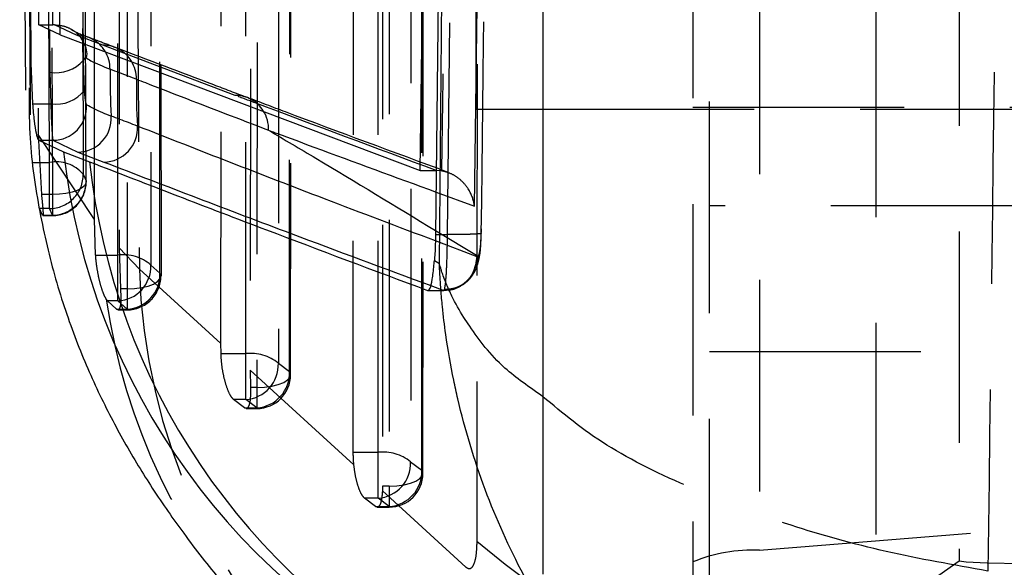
# Model space of a CAD drawing. Extents: x 29 to 404, y 27 to 256.
# Tile 22 of 40: x 223.67 to 229.58, y 204.53 to 207.82. Entities that reach past the tile are written whole.
import ezdxf

# ---------------------------------------------------------------- set-up
doc = ezdxf.new("R2010")
doc.units = 0
doc.linetypes.add('HIDDEN', pattern=[1.905, 1.27, -0.635])
doc.layers.get('0').update_dxf_attribs({"linetype": 'CONTINUOUS'})

msp = doc.modelspace()

# ---------------------------------------------------------------- linework, layer by layer
at = {"color": 7, "linetype": 'HIDDEN'}
for p, q in [((228.81165, 226.95492), (228.81165, 204.02656)), ((228.11357, 213.87831), (228.11357, 204.63457)), ((223.84776, 206.96268), (223.82002, 213.55307)), ((223.83967, 213.36497), (223.8654, 206.77)), ((223.73283, 207.24797), (223.70686, 213.0796)), ((223.75888, 213.00396), (223.78018, 207.13034)), ((223.80814, 212.9638), (223.84781, 207.75881)), ((224.25816, 206.40718), (224.25538, 212.80033)), ((224.51963, 206.28076), (224.5171, 212.63403)), ((224.31286, 212.55747), (224.31353, 206.20414)), ((224.26656, 212.27301), (224.26523, 206.44993)), ((225.02635, 205.81506), (225.03014, 211.73587)), ((225.29628, 205.68846), (225.29996, 211.56945)), ((226.23841, 206.53041), (226.29563, 211.60914)), ((224.87767, 205.87582), (224.88136, 211.54148)), ((225.09699, 211.49302), (225.09334, 205.61203)), ((225.05681, 211.33449), (225.05344, 205.71543)), ((225.82109, 205.22295), (225.82301, 210.67142)), ((225.67235, 205.22295), (225.67434, 210.60562)), ((226.09104, 205.09641), (226.09281, 210.50506)), ((227.71165, 210.52285), (227.71165, 204.09754)), ((225.84971, 210.39852), (225.84816, 205.01992)), ((225.88983, 210.42856), (225.88809, 205.01992)), ((227.81165, 204.15394), (227.81165, 210.20298)), ((224.11815, 206.62048), (224.11626, 209.53457)), ((226.417, 209.45852), (226.41439, 204.69013)), ((229.31165, 208.45367), (229.31165, 204.56824)), ((223.78368, 207.78876), (223.86748, 207.78876)), ((223.8785, 207.78877), (223.86748, 207.78876)), ((224.01014, 207.72672), (223.8785, 207.78877)), ((224.16868, 207.66653), (224.01014, 207.72672)), ((224.96237, 207.36571), (224.16868, 207.66653)), ((223.73423, 207.39701), (223.73436, 207.41024)), ((223.73283, 207.24797), (223.73344, 207.31271)), ((226.81165, 207.28183), (235.91165, 207.28183)), ((227.71165, 207.29433), (229.71165, 207.29433)), ((224.11815, 206.62048), (223.78018, 207.13034)), ((223.78018, 207.13034), (223.79951, 206.77)), ((223.74526, 206.96268), (223.84776, 206.96268)), ((223.84776, 206.68563), (223.84776, 206.96268)), ((224.05032, 206.89199), (224.06778, 206.85323)), ((226.20222, 206.91229), (226.17138, 206.9146)), ((224.06778, 206.85323), (224.0684, 206.84739)), ((226.1696, 206.78498), (226.40057, 206.69994)), ((223.8654, 206.77), (223.79951, 206.77)), ((223.8654, 206.77), (223.8654, 206.64352)), ((223.80538, 206.646), (223.78762, 206.68563)), ((223.84776, 206.68563), (223.78762, 206.68563)), ((223.8654, 206.646), (223.84776, 206.68563)), ((229.81165, 206.70298), (227.81165, 206.70298)), ((223.80697, 206.64629), (223.80538, 206.646)), ((223.80538, 206.646), (223.8654, 206.646)), ((223.80697, 206.64352), (223.8654, 206.64352)), ((224.12488, 206.40718), (224.11815, 206.62048)), ((226.16716, 206.55379), (226.42243, 206.39966)), ((226.44019, 206.51679), (226.44176, 206.56437)), ((226.41681, 206.39656), (226.16553, 206.49185)), ((226.16691, 206.53041), (226.23841, 206.53041)), ((226.23842, 206.53041), (226.23841, 206.53041)), ((224.38757, 206.323), (224.26523, 206.44993)), ((224.26523, 206.44993), (224.27401, 206.20414)), ((224.12488, 206.40718), (224.25816, 206.40718)), ((224.25816, 206.13156), (224.25816, 206.40718)), ((226.42243, 206.39966), (226.41681, 206.39656)), ((224.87767, 205.87582), (224.38757, 206.323)), ((224.45662, 206.34681), (224.51144, 206.29778)), ((224.31353, 206.20414), (224.27401, 206.20414)), ((224.31353, 206.20414), (224.31353, 206.0777)), ((226.11866, 206.19494), (226.2158, 206.19494)), ((226.12091, 206.1945), (226.21683, 206.1945)), ((226.13771, 206.22401), (226.21576, 206.19496)), ((226.21576, 206.19496), (226.2158, 206.19494)), ((224.19623, 206.13156), (224.18848, 206.14143)), ((224.25086, 206.08164), (224.19623, 206.13156)), ((224.25816, 206.13156), (224.19623, 206.13156)), ((224.31353, 206.08164), (224.25816, 206.13156)), ((224.25086, 206.08164), (224.31353, 206.08164)), ((224.2586, 206.0777), (224.31353, 206.0777)), ((224.87816, 205.81506), (224.87767, 205.87582)), ((227.81165, 205.82798), (229.81165, 205.82798)), ((224.87816, 205.81506), (225.02635, 205.81506)), ((225.02635, 205.53945), (225.02635, 205.81506)), ((225.67628, 205.14696), (225.05344, 205.71543)), ((225.05344, 205.71543), (225.05494, 205.61203)), ((225.22243, 205.75821), (225.28942, 205.70829)), ((225.09334, 205.61203), (225.05494, 205.61203)), ((225.09334, 205.61203), (225.09334, 205.48565)), ((225.01949, 205.48953), (224.95339, 205.53945)), ((225.02635, 205.53945), (224.95339, 205.53945)), ((225.09334, 205.48953), (225.02635, 205.53945)), ((225.01949, 205.48953), (225.09334, 205.48953)), ((225.02889, 205.48559), (225.09334, 205.48559)), ((225.67235, 205.22295), (225.82109, 205.22295)), ((225.82109, 204.94733), (225.82109, 205.22295)), ((226.01717, 205.16615), (226.08417, 205.11624)), ((225.84816, 205.01992), (225.84745, 204.9907)), ((225.88809, 205.01992), (225.84816, 205.01992)), ((225.88809, 205.01992), (225.88809, 204.89348)), ((225.80652, 204.89742), (225.73996, 204.94733)), ((225.82109, 204.94733), (225.73996, 204.94733)), ((225.88809, 204.89742), (225.82109, 204.94733)), ((226.34939, 204.53233), (225.84745, 204.9907)), ((225.80652, 204.89742), (225.88809, 204.89742)), ((225.81653, 204.89348), (225.88809, 204.89348)), ((228.11357, 204.63457), (229.67767, 204.76172)), ((229.31198, 204.5687), (228.51637, 204.01172))]:
    msp.add_line(p, q, dxfattribs=at)
at = {"color": 7, "linetype": 'CONTINUOUS'}
for p, q in [((223.66868, 213.12485), (223.70313, 207.39685)), ((223.69471, 213.12657), (223.73576, 207.55931)), ((223.78368, 207.78876), (223.74109, 212.9638)), ((226.07489, 206.9146), (226.10128, 208.99242)), ((226.19288, 208.99188), (226.16691, 206.53041)), ((226.41165, 207.28183), (226.41165, 208.86212)), ((223.91096, 207.72934), (223.90133, 208.59642)), ((226.81165, 208.59691), (226.81165, 204.49034)), ((223.91096, 207.72934), (223.78368, 207.78876)), ((223.91096, 207.72934), (226.07489, 206.9146)), ((223.73576, 207.55931), (223.74548, 207.31414)), ((224.0523, 207.5779), (224.06419, 207.59307)), ((224.05823, 207.39619), (224.0523, 207.5779)), ((224.07083, 207.59084), (224.06419, 207.59307)), ((223.84975, 207.505), (223.85578, 207.31414)), ((223.74548, 207.31414), (223.85578, 207.31414)), ((226.41165, 207.28183), (226.81165, 207.28183)), ((223.78282, 207.09581), (223.9328, 207.02606)), ((223.78282, 207.09581), (223.86858, 207.09581)), ((223.86858, 207.09581), (224.01782, 207.02477)), ((223.9328, 207.02606), (224.08883, 206.96685)), ((224.01782, 207.02477), (224.17483, 206.96518)), ((226.07489, 206.9146), (226.17138, 206.9146)), ((226.15976, 206.37391), (226.18956, 206.35553))]:
    msp.add_line(p, q, dxfattribs=at)
at = {"color": 8, "linetype": 'CONTINUOUS'}
for p, q in [((226.18956, 206.35553), (226.21503, 208.99114)), ((223.84781, 207.75881), (223.84975, 207.505)), ((224.0523, 207.5779), (224.05151, 207.67642)), ((223.73436, 207.41024), (223.73576, 207.55931))]:
    msp.add_line(p, q, dxfattribs=at)
at = {"color": 7, "linetype": 'HIDDEN', "flags": 128}
for points in [[(225.22624, 211.67898), (225.226, 211.30297), (225.22504, 209.7989), (225.22243, 205.75821)], [(225.28942, 205.70829), (225.28966, 206.08431), (225.2906, 207.58838), (225.29309, 211.58925)], [(226.01912, 210.61457), (226.01899, 210.23855), (226.01845, 208.73449), (226.01717, 205.16615)], [(226.08417, 205.11624), (226.0843, 205.49226), (226.08479, 206.99632), (226.08595, 210.52484)], [(224.0684, 206.84739), (224.06674, 206.83749), (224.05717, 206.82213), (224.03949, 206.8078), (224.01444, 206.79511), (223.98308, 206.78459), (223.94673, 206.7767), (223.90695, 206.77177), (223.8654, 206.77)], [(224.31353, 206.20414), (224.3587, 206.20607), (224.40161, 206.21174), (224.4401, 206.22087), (224.47224, 206.233), (224.49642, 206.24752), (224.51144, 206.26371), (224.51653, 206.28074), (224.51144, 206.29778)], [(225.09334, 205.61203), (225.13943, 205.614), (225.18312, 205.61987), (225.22212, 205.62934), (225.25439, 205.64189), (225.27824, 205.65689), (225.29244, 205.67354), (225.29623, 205.69098), (225.28942, 205.70829)], [(225.88809, 205.01992), (225.93419, 205.0219), (225.97788, 205.02779), (226.01688, 205.03726), (226.04915, 205.04983), (226.073, 205.06483), (226.08719, 205.08149), (226.09098, 205.09893), (226.08417, 205.11624)], [(234.31132, 204.5687), (234.31165, 204.56824), (234.26908, 204.56304), (234.14283, 204.55802), (233.93719, 204.55334), (233.65917, 204.54918), (233.31824, 204.54566), (232.926, 204.54291), (232.49581, 204.54102), (232.04232, 204.54006), (231.58098, 204.54006), (231.12749, 204.54102), (230.6973, 204.54291), (230.30506, 204.54566), (229.96413, 204.54918), (229.68611, 204.55334), (229.48047, 204.55802), (229.35422, 204.56304), (229.31165, 204.56824), (229.31165, 204.56824)]]:
    msp.add_lwpolyline(points, dxfattribs=at)
at = {"color": 7, "linetype": 'HIDDEN'}
for centre, radius, start, end in [((224.0114, 207.52732), 0.19941, 31.210824, 90.362328), ((224.16994, 207.46708), 0.19945, 31.448479, 90.361836), ((224.9637, 207.16646), 0.19925, 32.342158, 90.383129), ((223.88835, 206.75342), 0.21316, 40.547771, 100.974997), ((223.84649, 206.88948), 0.20385, 270.359637, 0.705808), ((223.8636, 206.8502), 0.20421, 270.50631, 0.851188), ((223.8654, 206.84652), 0.203, 270, 0.243306), ((224.28979, 206.15475), 0.2544, 49.022669, 97.1435), ((226.22976, 206.39557), 0.19272, 267.505786, 1.217027), ((224.24805, 206.33999), 0.20868, 272.774916, 1.873625), ((228.06697, 206.42428), 3.68079, 181.576695, 227.33807), ((224.30253, 206.2904), 0.20904, 273.015883, 2.023668), ((224.31353, 206.2807), 0.203, 270, 0.015073), ((227.87499, 206.67648), 3.72513, 188.257979, 222.742594), ((225.05501, 205.54737), 0.26923, 51.547692, 96.111675), ((225.01255, 205.74907), 0.21008, 273.765558, 2.491369), ((225.07954, 205.69916), 0.21008, 273.765943, 2.492089), ((225.09334, 205.68859), 0.203, 270, 359.964256), ((225.84981, 204.95528), 0.26921, 51.563561, 96.125131), ((225.80729, 205.15696), 0.21008, 273.766583, 2.506378), ((225.87429, 205.10705), 0.21008, 273.766861, 2.507825), ((225.88809, 205.09648), 0.203, 270, 359.981363), ((229.44908, 208.22237), 4.65683, 229.332885, 272.236729), ((228.07034, 203.69883), 0.93674, 87.354925, 112.514457)]:
    msp.add_arc(centre, radius, start, end, dxfattribs=at)
at = {"color": 7, "linetype": 'CONTINUOUS'}
for centre, radius, start, end in [((223.95916, 207.61455), 0.11416, 348.01484, 36.042715), ((223.88789, 207.71688), 0.21529, 259.795198, 319.790156), ((228.3027, 207.4877), 4.09153, 179.505337, 183.461426), ((228.44253, 207.40664), 4.07302, 179.209235, 183.174762), ((223.88531, 207.53205), 0.2199, 262.28109, 321.845269), ((223.86748, 207.29931), 0.2035, 270.309681, 2.609257), ((224.01534, 207.22842), 0.20366, 270.698371, 3.448128), ((224.17247, 207.16882), 0.20366, 270.666518, 3.448317)]:
    msp.add_arc(centre, radius, start, end, dxfattribs=at)
at = {"color": 8, "linetype": 'CONTINUOUS'}
for centre, radius, start, end in [((224.00847, 207.52549), 0.20286, 359.30291, 31.222681), ((224.16708, 207.46528), 0.20282, 359.314392, 31.460375), ((224.96115, 207.1646), 0.2024, 357.712045, 32.401152), ((227.94378, 207.47293), 4.0358, 186.35724, 245.42483), ((228.06947, 207.39056), 4.00312, 186.075827, 242.019153)]:
    msp.add_arc(centre, radius, start, end, dxfattribs=at)
at = {"color": 7, "linetype": 'HIDDEN'}
for points, knots in [([(224.02246, 213.48287), (224.02295, 213.35751), (224.0254, 212.73072), (224.03416, 210.53376), (224.04336, 208.46216), (224.05032, 206.89199)], [0, 0, 0, 0, 0.0570602, 0.2853009, 1, 1, 1, 1]), ([(224.06778, 206.85323), (224.06725, 206.97859), (224.06458, 207.60539), (224.05546, 209.80388), (224.04776, 211.87701), (224.04192, 213.4487)], [0, 0, 0, 0, 0.0570203, 0.2851024, 1, 1, 1, 1]), ([(229.57935, 213.21941), (229.56591, 211.76451), (229.53909, 208.86118), (229.50294, 205.95804), (229.4849, 204.5097)], [0, 0, 0, 0, 0.5011133, 1, 1, 1, 1]), ([(224.02693, 213.13005), (224.03412, 212.18464), (224.04815, 210.34141), (224.06325, 208.49515), (224.0708, 207.59405), (224.07083, 207.59084)], [0, 0, 0, 0, 0.5120223, 0.9982661, 1, 1, 1, 1]), ([(224.05151, 207.67642), (224.05077, 207.76893), (224.046, 208.36288), (224.0318, 210.16597), (224.01927, 211.87655), (224.01041, 213.0857)], [0, 0, 0, 0, 0.0513097, 0.3294019, 1, 1, 1, 1]), ([(223.86748, 207.78876), (223.86035, 208.65075), (223.84608, 210.37576), (223.8329, 212.10077), (223.82631, 212.9638)], [0, 0, 0, 0, 0.4997009, 1, 1, 1, 1]), ([(224.4535, 212.74051), (224.45354, 212.61516), (224.45375, 211.9884), (224.45454, 209.85718), (224.45573, 207.85129), (224.45662, 206.34681)], [0, 0, 0, 0, 0.0588161, 0.2940816, 1, 1, 1, 1]), ([(224.51144, 206.29778), (224.5114, 206.42313), (224.51121, 207.04989), (224.51064, 209.16785), (224.51051, 211.16045), (224.51041, 212.65165)], [0, 0, 0, 0, 0.059185, 0.2959247, 1, 1, 1, 1]), ([(224.35164, 212.16624), (224.35828, 211.04873), (224.36986, 209.1015), (224.38228, 207.15318), (224.38757, 206.323)], [0, 0, 0, 0, 0.57389884, 1, 1, 1, 1]), ([(226.49712, 211.61689), (226.49575, 211.48169), (226.48891, 210.80571), (226.47106, 209.11291), (226.45196, 207.55535), (226.43949, 206.53856)], [0, 0, 0, 0, 0.0798654, 0.3993267, 1, 1, 1, 1]), ([(226.40057, 206.69994), (226.41121, 207.50028), (226.43242, 209.09617), (226.45032, 210.69211), (226.45924, 211.48768)], [0, 0, 0, 0, 0.5015022, 1, 1, 1, 1]), ([(226.25566, 211.30424), (226.25565, 211.30385), (226.24764, 210.57281), (226.23079, 209.10957), (226.21214, 207.64597), (226.20224, 206.91306), (226.20222, 206.91229)], [0, 0, 0, 0, 0.0002613, 0.4993568, 0.9994741, 1, 1, 1, 1]), ([(223.8785, 207.78877), (223.89851, 207.78715), (223.93849, 207.78389), (223.99086, 207.7579), (224.03101, 207.7235), (224.04511, 207.6947), (224.05147, 207.68172)], [0, 0, 0, 0, 0.2556809, 0.5108217, 0.7796096, 1, 1, 1, 1]), ([(224.0795, 207.7143), (224.078, 207.7148), (224.03243, 207.73004), (223.99327, 207.75047), (223.98425, 207.75633), (223.98257, 207.75743)], [0, 0, 0, 0, 0.02704365, 0.81821805, 1, 1, 1, 1]), ([(224.24071, 207.65348), (224.20767, 207.66609), (224.1547, 207.68631), (224.10155, 207.70632), (224.08155, 207.71384)], [0, 0, 0, 0, 0.62370972, 1, 1, 1, 1]), ([(225.03405, 207.35299), (224.96755, 207.37798), (224.70116, 207.4781), (224.43925, 207.57829), (224.24271, 207.65346)], [0, 0, 0, 0, 0.2496088, 1, 1, 1, 1]), ([(226.17138, 206.9146), (225.8072, 207.04989), (225.40246, 207.20025), (225.00245, 207.35064), (224.96237, 207.36571)], [0, 0, 0, 0, 0.8997882, 1, 1, 1, 1]), ([(226.24347, 206.90311), (225.91517, 207.02398), (225.50806, 207.17385), (225.11208, 207.32395), (225.03543, 207.353)], [0, 0, 0, 0, 0.8064293, 1, 1, 1, 1]), ([(226.40057, 206.69994), (226.40049, 206.70065), (226.39969, 206.70729), (226.39352, 206.7443), (226.36971, 206.80316), (226.31624, 206.86206), (226.26013, 206.89828), (226.22157, 206.90761), (226.20222, 206.91229)], [0, 0, 0, 0, 0.0079964, 0.0750614, 0.4179704, 0.6712838, 0.8350482, 1, 1, 1, 1]), ([(223.79951, 206.77), (223.80155, 206.74984), (223.80564, 206.70951), (223.80927, 206.66514), (223.80891, 206.65277), (223.80873, 206.6466)], [0, 0, 0, 0, 0.33398013, 0.6680509, 1, 1, 1, 1]), ([(226.44018, 206.53741), (226.44057, 206.53711), (226.44153, 206.53638), (226.4346, 206.53473), (226.414, 206.53265), (226.3676, 206.53089), (226.30691, 206.53019), (226.26125, 206.53033), (226.23842, 206.53041)], [0, 0, 0, 0, 0.0609047, 0.1489351, 0.3617088, 0.5744798, 0.7872388, 1, 1, 1, 1]), ([(226.43949, 206.53856), (226.43914, 206.52422), (226.43838, 206.49313), (226.4347, 206.45063), (226.42923, 206.41557), (226.42469, 206.40497), (226.42243, 206.39966)], [0, 0, 0, 0, 0.22127316, 0.48003946, 0.74007524, 1, 1, 1, 1]), ([(226.22137, 206.20304), (226.22363, 206.21558), (226.22817, 206.24067), (226.23364, 206.32364), (226.2373, 206.42379), (226.23807, 206.49685), (226.23842, 206.53041)], [0, 0, 0, 0, 0.2598997, 0.5201916, 0.7796389, 1, 1, 1, 1]), ([(226.39088, 206.29181), (226.39472, 206.29716), (226.40596, 206.31283), (226.41771, 206.34384), (226.43148, 206.39428), (226.43862, 206.44988), (226.43981, 206.50062), (226.44019, 206.51679)], [0, 0, 0, 0, 0.0773835, 0.2264412, 0.4203729, 0.8153091, 1, 1, 1, 1]), ([(224.18848, 206.14143), (224.18281, 206.15218), (224.17147, 206.17366), (224.15347, 206.2305), (224.13809, 206.29758), (224.12856, 206.35961), (224.12586, 206.39454), (224.12488, 206.40718)], [0, 0, 0, 0, 0.2205358, 0.4410312, 0.6618725, 0.8777218, 1, 1, 1, 1]), ([(226.21576, 206.19496), (226.2384, 206.19736), (226.28368, 206.20216), (226.34471, 206.2383), (226.40124, 206.30119), (226.41102, 206.36111), (226.41681, 206.39656)], [0, 0, 0, 0, 0.2170345, 0.4340696, 0.6650916, 1, 1, 1, 1]), ([(226.22088, 206.19833), (226.2319, 206.19774), (226.26846, 206.19579), (226.32477, 206.22164), (226.37019, 206.2582), (226.38648, 206.28441), (226.39108, 206.29181)], [0, 0, 0, 0, 0.1619995, 0.5373138, 0.8693435, 1, 1, 1, 1]), ([(224.27401, 206.20414), (224.27505, 206.18436), (224.27714, 206.14479), (224.27446, 206.10088), (224.26874, 206.08804), (224.26588, 206.08162)], [0, 0, 0, 0, 0.3334767, 0.666995, 1, 1, 1, 1]), ([(226.2158, 206.19494), (226.2158, 206.19494), (226.21778, 206.19346), (226.21957, 206.19825), (226.22137, 206.20304)], [0, 0, 0, 0, 0.0006292, 1, 1, 1, 1]), ([(224.2586, 206.08032), (224.25708, 206.07946), (224.25479, 206.07816), (224.25185, 206.08076), (224.25086, 206.08164)], [0, 0, 0, 0, 0.663044, 1, 1, 1, 1]), ([(224.95339, 205.53945), (224.94693, 205.54647), (224.93402, 205.56051), (224.91324, 205.60941), (224.89525, 205.67212), (224.88178, 205.74494), (224.87938, 205.79159), (224.87816, 205.81506)], [0, 0, 0, 0, 0.20120257, 0.4023375, 0.60430188, 0.80087279, 1, 1, 1, 1]), ([(225.05494, 205.61203), (225.05506, 205.59226), (225.05531, 205.55272), (225.04952, 205.50893), (225.04184, 205.49606), (225.03798, 205.48962)], [0, 0, 0, 0, 0.3328257, 0.66561935, 1, 1, 1, 1]), ([(229.4849, 204.5097), (229.27903, 204.54617), (228.86723, 204.61912), (228.26398, 204.78697), (227.69725, 205.00171), (227.16949, 205.25801), (226.93055, 205.45733), (226.81165, 205.55651)], [0, 0, 0, 0, 0.1837238, 0.3674992, 0.5789462, 0.7904819, 1, 1, 1, 1]), ([(225.02889, 205.48822), (225.027, 205.48735), (225.02412, 205.48603), (225.02067, 205.48864), (225.01949, 205.48953)], [0, 0, 0, 0, 0.6573508, 1, 1, 1, 1]), ([(225.67628, 205.14696), (225.67617, 205.1481), (225.67362, 205.17386), (225.67297, 205.19896), (225.67235, 205.22295)], [0, 0, 0, 0, 0.0441893, 1, 1, 1, 1]), ([(225.73996, 204.94733), (225.73356, 204.95434), (225.72074, 204.96834), (225.70136, 205.01715), (225.68508, 205.07859), (225.67912, 205.12489), (225.67628, 205.14696)], [0, 0, 0, 0, 0.2561384, 0.5122744, 0.7675322, 1, 1, 1, 1]), ([(225.84745, 204.9907), (225.846, 204.9726), (225.8431, 204.93639), (225.83268, 204.90323), (225.82003, 204.89051), (225.81045, 204.89541), (225.80652, 204.89742)], [0, 0, 0, 0, 0.2690903, 0.5380503, 0.8106924, 1, 1, 1, 1]), ([(226.41439, 204.69013), (226.41364, 204.66396), (226.41213, 204.61163), (226.40036, 204.55578), (226.38287, 204.52434), (226.36478, 204.5205), (226.35311, 204.52946), (226.34939, 204.53233)], [0, 0, 0, 0, 0.2190859, 0.4381631, 0.657675, 0.8906701, 1, 1, 1, 1])]:
    msp.add_open_spline(points, degree=3, knots=knots, dxfattribs=at)
at = {"color": 7, "linetype": 'CONTINUOUS'}
for points, knots in [([(224.06419, 207.59307), (224.07435, 207.58658), (224.11037, 207.56358), (224.16914, 207.53997), (224.21132, 207.52303)], [0, 0, 0, 0, 0.2821998, 1, 1, 1, 1]), ([(224.21132, 207.52303), (224.22934, 207.51633), (224.28244, 207.49659), (224.3351, 207.47628), (224.36989, 207.46286)], [0, 0, 0, 0, 0.3393375, 1, 1, 1, 1]), ([(224.36989, 207.46286), (224.38774, 207.45592), (224.47698, 207.42124), (224.74025, 207.31913), (224.98792, 207.22395), (225.16339, 207.15652)], [0, 0, 0, 0, 0.0679252, 0.3396261, 1, 1, 1, 1]), ([(223.72571, 207.4101), (223.72544, 207.31867), (223.72474, 207.07466), (223.77843, 206.69523), (223.87167, 206.28475), (223.9963, 205.91219), (224.14066, 205.57667), (224.29981, 205.27292), (224.47296, 204.99039), (224.66677, 204.7139), (224.88843, 204.43068), (225.05187, 204.24813), (225.14001, 204.14968)], [0, 0, 0, 0, 0.0557502, 0.1487776, 0.2393408, 0.328041, 0.4166035, 0.5075892, 0.6048963, 0.7146198, 0.8461012, 1, 1, 1, 1]), ([(224.07078, 207.30858), (224.07032, 207.30906), (224.06858, 207.31092), (224.06528, 207.32392), (224.06115, 207.35354), (224.0592, 207.38204), (224.05823, 207.39619)], [0, 0, 0, 0, 0.1079864, 0.409596, 0.7068584, 1, 1, 1, 1]), ([(223.74548, 207.31414), (223.74857, 207.27893), (223.75474, 207.20852), (223.76762, 207.13433), (223.77717, 207.10168), (223.78165, 207.09702), (223.78282, 207.09581)], [0, 0, 0, 0, 0.2977845, 0.5954982, 0.8947528, 1, 1, 1, 1]), ([(223.85578, 207.31414), (223.85677, 207.27896), (223.85875, 207.20866), (223.86297, 207.13441), (223.86635, 207.10172), (223.86812, 207.09704), (223.86858, 207.09581)], [0, 0, 0, 0, 0.2978108, 0.5952814, 0.8936077, 1, 1, 1, 1]), ([(224.21863, 207.24067), (224.20095, 207.24735), (224.14017, 207.27031), (224.09957, 207.2927), (224.07078, 207.30858)], [0, 0, 0, 0, 0.2909882, 1, 1, 1, 1]), ([(224.37576, 207.18107), (224.35804, 207.18799), (224.30634, 207.20817), (224.25342, 207.22778), (224.21863, 207.24067)], [0, 0, 0, 0, 0.3425879, 1, 1, 1, 1]), ([(224.08883, 206.96685), (224.44049, 206.83059), (225.10474, 206.5732), (225.7942, 206.31598), (226.11866, 206.19494)], [0, 0, 0, 0, 0.5294045, 1, 1, 1, 1]), ([(226.16691, 206.53041), (226.16596, 206.49104), (226.16463, 206.43619), (226.16083, 206.38762), (226.15976, 206.37391)], [0, 0, 0, 0, 0.7177294, 1, 1, 1, 1]), ([(226.11866, 206.19494), (226.12396, 206.19686), (226.13457, 206.20071), (226.14734, 206.25671), (226.15521, 206.32165), (226.15896, 206.36478), (226.15976, 206.37391)], [0, 0, 0, 0, 0.30635751, 0.61276616, 0.91800271, 1, 1, 1, 1])]:
    msp.add_open_spline(points, degree=3, knots=knots, dxfattribs=at)
at = {"color": 8, "linetype": 'CONTINUOUS'}
for points, knots in [([(226.16553, 206.49185), (225.94285, 206.57592), (225.33434, 206.80566), (224.74771, 207.0354), (224.37576, 207.18107)], [0, 0, 0, 0, 0.36594517, 1, 1, 1, 1]), ([(225.16339, 207.15652), (225.25824, 207.10051), (225.58892, 206.90525), (225.92644, 206.70009), (226.16716, 206.55379)], [0, 0, 0, 0, 0.2868309, 1, 1, 1, 1]), ([(225.16339, 207.15652), (225.1815, 207.14977), (225.27207, 207.11601), (225.60535, 206.99194), (225.92416, 206.87501), (226.1696, 206.78498)], [0, 0, 0, 0, 0.05439977, 0.27199901, 1, 1, 1, 1]), ([(224.17483, 206.96518), (224.54694, 206.82212), (225.18977, 206.57499), (225.8568, 206.32802), (226.13771, 206.22401)], [0, 0, 0, 0, 0.5788641, 1, 1, 1, 1]), ([(226.81165, 205.55651), (226.73086, 205.61303), (226.53913, 205.74714), (226.41692, 205.91269), (226.31981, 206.05722), (226.2719, 206.14268), (226.23411, 206.22625), (226.21469, 206.27682), (226.20413, 206.30757), (226.19817, 206.32629), (226.19471, 206.3377), (226.19271, 206.3445), (226.19167, 206.34809), (226.19071, 206.35143), (226.19009, 206.35363), (226.18956, 206.35553)], [0, 0, 0, 0, 0.2286345, 0.5425448, 0.6068986, 0.762016, 0.8552703, 0.9118377, 0.9462639, 0.9672393, 0.9800254, 0.9878209, 0.9919874, 0.9931001, 1, 1, 1, 1]), ([(227.81165, 203.12787), (227.69192, 203.22578), (227.38, 203.48083), (226.89002, 204.09548), (226.50555, 204.81929), (226.33256, 205.39623), (226.26377, 205.70926), (226.23178, 205.89395), (226.20977, 206.0753), (226.19986, 206.18498), (226.1951, 206.25164), (226.19266, 206.29222), (226.19135, 206.31695), (226.19063, 206.33165), (226.19027, 206.33941), (226.18994, 206.34664), (226.18974, 206.35142), (226.18956, 206.35553)], [0, 0, 0, 0, 0.1215238, 0.3165862, 0.62018995, 0.77489576, 0.80616311, 0.8827101, 0.92870274, 0.95658813, 0.97355098, 0.98388208, 0.99017698, 0.99401325, 0.99604924, 0.99659796, 1, 1, 1, 1])]:
    msp.add_open_spline(points, degree=3, knots=knots, dxfattribs=at)

doc.saveas('drawing.dxf')
